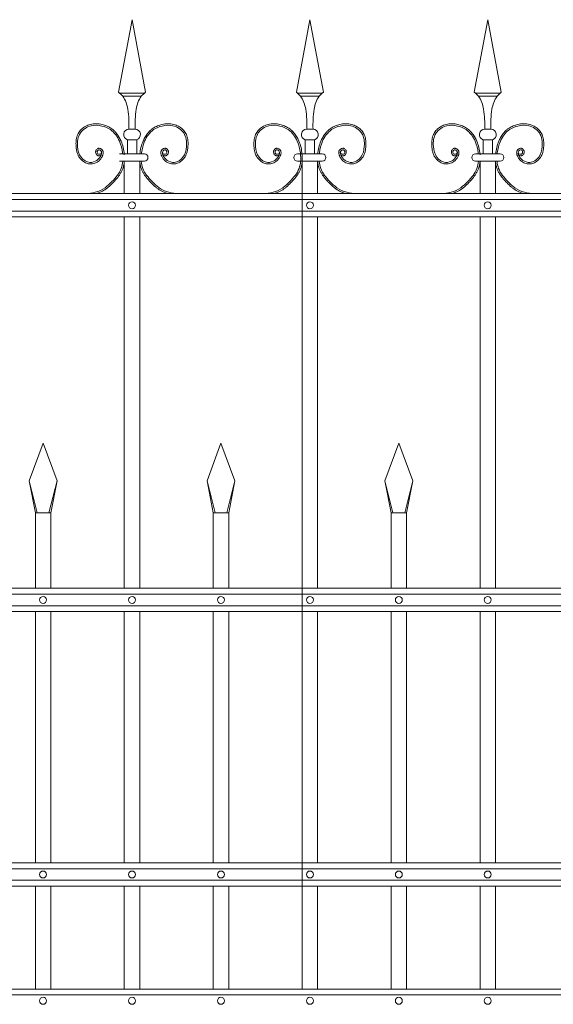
# Model space of a CAD drawing. Header units: millimetres. Extents: x 6567289036 to 6568990308, y 5976640423 to 5977332400.
# Tile 208 of 256: x 6568252767 to 6568253449, y 5976808842 to 5976810100. Entities that reach past the tile are written whole.
import ezdxf

# ---------------------------------------------------------------- set-up
doc = ezdxf.new("R2010")
doc.units = ezdxf.units.MM
doc.layers.add('01_widok', color=7, linetype='Continuous', lineweight=13)

# ---------------------------------------------------------------- blocks, each defined once
blk = doc.blocks.new('A$C6D0402AF')
at = {"layer": '01_widok'}
for p, q in [((1.4125, 1.4602), (1.43, 1.5538)), ((1.4475, 1.4602), (1.43, 1.5538)), ((1.6425, 1.4602), (1.66, 1.5538)), ((1.6775, 1.4602), (1.66, 1.5538)), ((1.8725, 1.4602), (1.89, 1.5538)), ((1.9075, 1.4602), (1.89, 1.5538)), ((1.43, 1.4588), (1.414, 1.4588)), ((1.43, 1.4548), (1.418, 1.4548)), ((1.43, 1.4588), (1.446, 1.4588)), ((1.43, 1.4548), (1.442, 1.4548)), ((1.66, 1.4588), (1.644, 1.4588)), ((1.66, 1.4548), (1.648, 1.4548)), ((1.66, 1.4588), (1.676, 1.4588)), ((1.66, 1.4548), (1.672, 1.4548)), ((1.89, 1.4588), (1.874, 1.4588)), ((1.89, 1.4548), (1.878, 1.4548)), ((1.89, 1.4588), (1.906, 1.4588)), ((1.89, 1.4548), (1.902, 1.4548)), ((1.43, 1.4125), (1.426, 1.4125)), ((1.43, 1.4125), (1.434, 1.4125)), ((1.66, 1.4125), (1.656, 1.4125)), ((1.66, 1.4125), (1.664, 1.4125)), ((1.89, 1.4125), (1.886, 1.4125)), ((1.89, 1.4125), (1.894, 1.4125)), ((1.424, 1.3985), (1.43, 1.3985)), ((1.424, 1.3985), (1.424, 1.3805)), ((1.436, 1.3985), (1.43, 1.3985)), ((1.436, 1.3985), (1.436, 1.3805)), ((1.654, 1.3985), (1.66, 1.3985)), ((1.654, 1.3985), (1.654, 1.3805)), ((1.666, 1.3985), (1.66, 1.3985)), ((1.666, 1.3985), (1.666, 1.3805)), ((1.884, 1.3985), (1.89, 1.3985)), ((1.884, 1.3985), (1.884, 1.3805)), ((1.896, 1.3985), (1.89, 1.3985)), ((1.896, 1.3985), (1.896, 1.3805)), ((1.43, 1.3805), (1.414, 1.3805)), ((1.43, 1.3805), (1.446, 1.3805)), ((1.66, 1.3805), (1.644, 1.3805)), ((1.65, 1.379), (1.65, 1.329)), ((1.65, 1.379), (1.65, 0.301)), ((1.66, 1.3805), (1.676, 1.3805)), ((1.89, 1.3805), (1.874, 1.3805)), ((1.89, 1.3805), (1.906, 1.3805)), ((1.42, 1.371), (1.414, 1.371)), ((1.42, 1.371), (1.42, 1.329)), ((1.42, 1.371), (1.44, 1.371)), ((1.44, 1.371), (1.44, 1.329)), ((1.44, 1.371), (1.446, 1.371)), ((1.65, 1.371), (1.644, 1.371)), ((1.65, 1.371), (1.65, 1.329)), ((1.65, 1.371), (1.67, 1.371)), ((1.67, 1.371), (1.67, 1.329)), ((1.67, 1.371), (1.676, 1.371)), ((1.88, 1.371), (1.874, 1.371)), ((1.88, 1.371), (1.88, 1.329)), ((1.88, 1.371), (1.9, 1.371)), ((1.9, 1.371), (1.9, 1.329)), ((1.9, 1.371), (1.906, 1.371)), ((2.57, 1.329), (0.06, 1.329)), ((0.06, 1.3215), (2.57, 1.3215)), ((0.06, 1.3065), (2.57, 1.3065)), ((2.57, 1.299), (0.06, 1.299)), ((1.42, 1.299), (1.42, 0.819)), ((1.44, 1.299), (1.44, 0.819)), ((1.65, 1.299), (1.65, 0.819)), ((1.67, 1.299), (1.67, 0.819)), ((1.88, 1.299), (1.88, 0.819)), ((1.9, 1.299), (1.9, 0.819)), ((1.297, 0.9577), (1.315, 1.0067)), ((1.333, 0.9577), (1.315, 1.0067)), ((1.527, 0.9577), (1.545, 1.0067)), ((1.563, 0.9577), (1.545, 1.0067)), ((1.757, 0.9577), (1.775, 1.0067)), ((1.793, 0.9577), (1.775, 1.0067)), ((1.3074, 0.9167), (1.297, 0.9577)), ((1.297, 0.9577), (1.305, 0.9167)), ((1.3226, 0.9167), (1.333, 0.9577)), ((1.333, 0.9577), (1.325, 0.9167)), ((1.5374, 0.9167), (1.527, 0.9577)), ((1.527, 0.9577), (1.535, 0.9167)), ((1.5526, 0.9167), (1.563, 0.9577)), ((1.563, 0.9577), (1.555, 0.9167)), ((1.7674, 0.9167), (1.757, 0.9577)), ((1.757, 0.9577), (1.765, 0.9167)), ((1.7826, 0.9167), (1.793, 0.9577)), ((1.793, 0.9577), (1.785, 0.9167)), ((1.315, 0.9167), (1.305, 0.9167)), ((1.305, 0.9167), (1.305, 0.819)), ((1.315, 0.9167), (1.325, 0.9167)), ((1.325, 0.9167), (1.325, 0.819)), ((1.545, 0.9167), (1.535, 0.9167)), ((1.535, 0.9167), (1.535, 0.819)), ((1.545, 0.9167), (1.555, 0.9167)), ((1.555, 0.9167), (1.555, 0.819)), ((1.775, 0.9167), (1.765, 0.9167)), ((1.765, 0.9167), (1.765, 0.819)), ((1.775, 0.9167), (1.785, 0.9167)), ((1.785, 0.9167), (1.785, 0.819)), ((2.57, 0.819), (0.06, 0.819)), ((2.57, 0.8115), (0.06, 0.8115)), ((2.57, 0.7965), (0.06, 0.7965)), ((2.57, 0.789), (0.06, 0.789)), ((1.305, 0.789), (1.305, 0.4642)), ((1.325, 0.789), (1.325, 0.4642)), ((1.42, 0.789), (1.42, 0.4642)), ((1.44, 0.789), (1.44, 0.4642)), ((1.535, 0.789), (1.535, 0.4642)), ((1.555, 0.789), (1.555, 0.4642)), ((1.65, 0.789), (1.65, 0.4642)), ((1.67, 0.789), (1.67, 0.4642)), ((1.765, 0.789), (1.765, 0.4642)), ((1.785, 0.789), (1.785, 0.4642)), ((1.88, 0.789), (1.88, 0.4642)), ((1.9, 0.789), (1.9, 0.4642)), ((2.57, 0.4642), (0.06, 0.4642)), ((2.57, 0.4567), (0.06, 0.4567)), ((2.57, 0.4417), (0.06, 0.4417)), ((2.57, 0.4342), (0.06, 0.4342)), ((1.305, 0.4342), (1.305, 0.301)), ((1.325, 0.4342), (1.325, 0.301)), ((1.42, 0.4342), (1.42, 0.301)), ((1.44, 0.4342), (1.44, 0.301)), ((1.535, 0.4342), (1.535, 0.301)), ((1.555, 0.4342), (1.555, 0.301)), ((1.65, 0.4342), (1.65, 0.301)), ((1.67, 0.4342), (1.67, 0.301)), ((1.765, 0.4342), (1.765, 0.301)), ((1.785, 0.4342), (1.785, 0.301)), ((1.88, 0.4342), (1.88, 0.301)), ((1.9, 0.4342), (1.9, 0.301)), ((0.06, 0.301), (2.57, 0.301)), ((2.57, 0.301), (0.06, 0.301)), ((2.57, 0.2935), (0.06, 0.2935))]:
    blk.add_line(p, q, dxfattribs=at)
for centre in [(1.43, 1.314), (1.66, 1.314), (1.89, 1.314), (1.315, 0.804), (1.43, 0.804), (1.545, 0.804), (1.66, 0.804), (1.775, 0.804), (1.89, 0.804), (1.315, 0.4492), (1.43, 0.4492), (1.545, 0.4492), (1.66, 0.4492), (1.775, 0.4492), (1.89, 0.4492), (1.315, 0.286), (1.43, 0.286), (1.545, 0.286), (1.66, 0.286), (1.775, 0.286), (1.89, 0.286)]:
    blk.add_circle(centre, 0.0045, dxfattribs=at)
for centre, radius, start, end in [((1.4263, 1.4053), 0.00718, 92.058, 251.6817), ((1.4337, 1.4053), 0.00718, 288.3183, 87.942), ((1.6563, 1.4053), 0.00718, 92.058, 251.6817), ((1.6637, 1.4053), 0.00718, 288.3183, 87.942), ((1.8863, 1.4053), 0.00718, 92.058, 251.6817), ((1.8937, 1.4053), 0.00718, 288.3183, 87.942), ((1.4459, 1.3757), 0.00473, 271.3822, 88.6178), ((1.6441, 1.3757), 0.00473, 91.3822, 268.6178), ((1.6759, 1.3757), 0.00473, 271.3822, 88.6178), ((1.8741, 1.3757), 0.00473, 91.3822, 268.6178), ((1.9059, 1.3757), 0.00473, 271.3822, 88.6178)]:
    blk.add_arc(centre, radius, start, end, dxfattribs=at)
for points in [[(1.4125, 1.4602), (1.418, 1.4548), (1.4246, 1.4381), (1.426, 1.4125)], [(1.4475, 1.4602), (1.442, 1.4548), (1.4354, 1.4381), (1.434, 1.4125)], [(1.6425, 1.4602), (1.648, 1.4548), (1.6546, 1.4381), (1.656, 1.4125)], [(1.6775, 1.4602), (1.672, 1.4548), (1.6654, 1.4381), (1.664, 1.4125)], [(1.8725, 1.4602), (1.878, 1.4548), (1.8846, 1.4381), (1.886, 1.4125)], [(1.9075, 1.4602), (1.902, 1.4548), (1.8954, 1.4381), (1.894, 1.4125)], [(1.6478, 1.3805), (1.6482, 1.3762), (1.648, 1.371)]]:
    blk.add_spline(points, degree=3, dxfattribs=at)
for points, knots in [([(1.3901, 1.3792), (1.389, 1.3776), (1.3866, 1.3779), (1.386, 1.3781), (1.3858, 1.3782), (1.3854, 1.3784), (1.3852, 1.3785), (1.3845, 1.3789), (1.3842, 1.3794), (1.3835, 1.3803), (1.3833, 1.3808), (1.383, 1.3818), (1.3829, 1.3823), (1.383, 1.3832), (1.383, 1.3835), (1.3831, 1.3841), (1.3832, 1.3844), (1.3835, 1.3852), (1.3838, 1.3856), (1.3845, 1.3865), (1.3849, 1.3869), (1.3857, 1.3873), (1.386, 1.3874), (1.3865, 1.3876), (1.3867, 1.3876), (1.3872, 1.3876), (1.3874, 1.3876), (1.3882, 1.3876), (1.3887, 1.3875), (1.3896, 1.387), (1.39, 1.3868), (1.3908, 1.3862), (1.3911, 1.3858), (1.3917, 1.3852), (1.3918, 1.3849), (1.3921, 1.3844), (1.3923, 1.3841), (1.3925, 1.3835), (1.3925, 1.3832), (1.3927, 1.3824), (1.3927, 1.3818), (1.3926, 1.3807), (1.3925, 1.3802), (1.3923, 1.3794), (1.3922, 1.3791), (1.392, 1.3785), (1.3919, 1.3781), (1.3916, 1.3774), (1.3914, 1.3771), (1.3909, 1.3761), (1.3906, 1.3755), (1.3894, 1.3736), (1.3884, 1.3725), (1.3858, 1.3702), (1.3839, 1.3691), (1.38, 1.3676), (1.3778, 1.3673), (1.3749, 1.3674), (1.3741, 1.3675), (1.3726, 1.3679), (1.3718, 1.3681), (1.3692, 1.3691), (1.3675, 1.3701), (1.3647, 1.3724), (1.3636, 1.3735), (1.3617, 1.376), (1.3609, 1.3773), (1.3596, 1.3801), (1.3591, 1.3815), (1.3584, 1.3843), (1.3581, 1.3858), (1.3578, 1.3883), (1.3577, 1.3894), (1.3576, 1.3916), (1.3575, 1.3928), (1.3576, 1.3961), (1.3578, 1.3983), (1.3587, 1.4027), (1.3594, 1.4048), (1.361, 1.4077), (1.3615, 1.4085), (1.3627, 1.4101), (1.3633, 1.4109), (1.3654, 1.4131), (1.367, 1.4143), (1.3705, 1.4164), (1.3724, 1.4173), (1.3755, 1.4184), (1.3767, 1.4187), (1.3792, 1.4191), (1.3804, 1.4193), (1.3837, 1.4194), (1.3857, 1.4193), (1.3889, 1.4189), (1.3901, 1.4186), (1.3932, 1.4179), (1.3952, 1.4173), (1.399, 1.4158), (1.4008, 1.4149), (1.4035, 1.4132), (1.4044, 1.4125), (1.4061, 1.4111), (1.407, 1.4103), (1.4093, 1.4078), (1.4107, 1.406), (1.413, 1.4025), (1.414, 1.4007), (1.4162, 1.3963), (1.4172, 1.3935), (1.4187, 1.3879), (1.4193, 1.385), (1.4197, 1.3815), (1.4198, 1.381), (1.42, 1.379)], [4.6165, 4.6165, 4.6165, 4.6165, 5.188367, 5.188367, 5.549428, 5.549428, 5.910489, 5.910489, 6.837983, 6.837983, 7.765478, 7.765478, 8.692972, 8.692972, 9.190028, 9.190028, 9.687083, 9.687083, 10.618534, 10.618534, 11.549985, 11.549985, 12.010547, 12.010547, 12.33998, 12.33998, 12.669414, 12.669414, 13.561099, 13.561099, 14.452783, 14.452783, 15.344467, 15.344467, 15.940368, 15.940368, 16.492607, 16.492607, 17.044846, 17.044846, 18.200205, 18.200205, 19.355563, 19.355563, 20.151118, 20.151118, 21.100453, 21.100453, 22.049789, 22.049789, 23.94846, 23.94846, 27.745803, 27.745803, 33.221248, 33.221248, 38.696693, 38.696693, 40.725069, 40.725069, 42.753445, 42.753445, 47.908007, 47.908007, 52.041948, 52.041948, 56.17589, 56.17589, 60.309831, 60.309831, 64.342201, 64.342201, 67.40836, 67.40836, 70.47452, 70.47452, 76.606839, 76.606839, 82.739158, 82.739158, 85.455708, 85.455708, 88.172258, 88.172258, 93.605357, 93.605357, 99.038456, 99.038456, 102.482403, 102.482403, 105.92635, 105.92635, 111.504268, 111.504268, 114.996104, 114.996104, 120.708661, 120.708661, 126.421218, 126.421218, 129.587167, 129.587167, 132.753115, 132.753115, 139.085012, 139.085012, 144.64085, 144.64085, 153.114925, 153.114925, 161.589001, 161.589001, 163.11027, 163.11027, 163.11027, 163.11027]), ([(1.3906, 1.3827), (1.3904, 1.3819), (1.39, 1.38), (1.386, 1.3793), (1.3842, 1.3832), (1.387, 1.3867), (1.3913, 1.3836), (1.39, 1.3775), (1.3852, 1.3712), (1.3741, 1.3677), (1.3622, 1.3756), (1.3586, 1.3909), (1.3606, 1.4085), (1.376, 1.4182), (1.3905, 1.4172), (1.4048, 1.4116), (1.4143, 1.3981), (1.4171, 1.3866), (1.4178, 1.3809), (1.4178, 1.3805)], [0, 0, 0, 0, 2.276171, 5.482858, 9.081143, 12.123133, 16.088096, 20.24215, 29.50989, 38.967775, 52.064989, 66.796785, 84.531155, 101.296087, 115.254866, 127.16367, 146.089907, 161.545397, 162.912572, 162.912572, 162.912572, 162.912572]), ([(1.4699, 1.3792), (1.471, 1.3776), (1.4734, 1.3779), (1.474, 1.3781), (1.4742, 1.3782), (1.4746, 1.3784), (1.4748, 1.3785), (1.4755, 1.3789), (1.4758, 1.3794), (1.4765, 1.3803), (1.4767, 1.3808), (1.477, 1.3818), (1.4771, 1.3823), (1.477, 1.3832), (1.477, 1.3835), (1.4769, 1.3841), (1.4768, 1.3844), (1.4765, 1.3852), (1.4762, 1.3856), (1.4755, 1.3865), (1.4751, 1.3869), (1.4743, 1.3873), (1.474, 1.3874), (1.4735, 1.3876), (1.4733, 1.3876), (1.4728, 1.3876), (1.4726, 1.3876), (1.4718, 1.3876), (1.4713, 1.3875), (1.4704, 1.387), (1.47, 1.3868), (1.4692, 1.3862), (1.4689, 1.3858), (1.4683, 1.3852), (1.4682, 1.3849), (1.4679, 1.3844), (1.4677, 1.3841), (1.4675, 1.3835), (1.4675, 1.3832), (1.4673, 1.3824), (1.4673, 1.3818), (1.4674, 1.3807), (1.4675, 1.3802), (1.4677, 1.3794), (1.4678, 1.3791), (1.468, 1.3785), (1.4681, 1.3781), (1.4684, 1.3774), (1.4686, 1.3771), (1.4691, 1.3761), (1.4694, 1.3755), (1.4706, 1.3736), (1.4716, 1.3725), (1.4742, 1.3702), (1.4761, 1.3691), (1.48, 1.3676), (1.4822, 1.3673), (1.4851, 1.3674), (1.4859, 1.3675), (1.4874, 1.3679), (1.4882, 1.3681), (1.4908, 1.3691), (1.4925, 1.3701), (1.4953, 1.3724), (1.4964, 1.3735), (1.4983, 1.376), (1.4991, 1.3773), (1.5004, 1.3801), (1.5009, 1.3815), (1.5016, 1.3843), (1.5019, 1.3858), (1.5022, 1.3883), (1.5023, 1.3894), (1.5024, 1.3916), (1.5025, 1.3928), (1.5024, 1.3961), (1.5022, 1.3983), (1.5013, 1.4027), (1.5006, 1.4048), (1.499, 1.4077), (1.4985, 1.4085), (1.4973, 1.4101), (1.4967, 1.4109), (1.4946, 1.4131), (1.493, 1.4143), (1.4895, 1.4164), (1.4876, 1.4173), (1.4845, 1.4184), (1.4833, 1.4187), (1.4808, 1.4191), (1.4796, 1.4193), (1.4763, 1.4194), (1.4743, 1.4193), (1.4711, 1.4189), (1.4699, 1.4186), (1.4668, 1.4179), (1.4648, 1.4173), (1.461, 1.4158), (1.4592, 1.4149), (1.4565, 1.4132), (1.4556, 1.4125), (1.4539, 1.4111), (1.453, 1.4103), (1.4507, 1.4078), (1.4493, 1.406), (1.447, 1.4025), (1.446, 1.4007), (1.4438, 1.3963), (1.4428, 1.3935), (1.4413, 1.3879), (1.4407, 1.385), (1.4403, 1.3815), (1.4402, 1.381), (1.4402, 1.3805)], [4.6165, 4.6165, 4.6165, 4.6165, 5.188367, 5.188367, 5.549428, 5.549428, 5.910489, 5.910489, 6.837983, 6.837983, 7.765478, 7.765478, 8.692972, 8.692972, 9.190028, 9.190028, 9.687083, 9.687083, 10.618534, 10.618534, 11.549985, 11.549985, 12.010547, 12.010547, 12.33998, 12.33998, 12.669414, 12.669414, 13.561099, 13.561099, 14.452783, 14.452783, 15.344467, 15.344467, 15.940368, 15.940368, 16.492607, 16.492607, 17.044846, 17.044846, 18.200205, 18.200205, 19.355563, 19.355563, 20.151118, 20.151118, 21.100453, 21.100453, 22.049789, 22.049789, 23.94846, 23.94846, 27.745803, 27.745803, 33.221248, 33.221248, 38.696693, 38.696693, 40.725069, 40.725069, 42.753445, 42.753445, 47.908007, 47.908007, 52.041948, 52.041948, 56.17589, 56.17589, 60.309831, 60.309831, 64.342201, 64.342201, 67.40836, 67.40836, 70.47452, 70.47452, 76.606839, 76.606839, 82.739158, 82.739158, 85.455708, 85.455708, 88.172258, 88.172258, 93.605357, 93.605357, 99.038456, 99.038456, 102.482403, 102.482403, 105.92635, 105.92635, 111.504268, 111.504268, 114.996104, 114.996104, 120.708661, 120.708661, 126.421218, 126.421218, 129.587167, 129.587167, 132.753115, 132.753115, 139.085012, 139.085012, 144.64085, 144.64085, 153.114925, 153.114925, 161.589001, 161.589001, 163.11027, 163.11027, 163.11027, 163.11027]), ([(1.4694, 1.3827), (1.4696, 1.3819), (1.47, 1.38), (1.474, 1.3793), (1.4758, 1.3832), (1.473, 1.3867), (1.4687, 1.3836), (1.47, 1.3775), (1.4748, 1.3712), (1.4859, 1.3677), (1.4978, 1.3756), (1.5014, 1.3909), (1.4994, 1.4085), (1.484, 1.4182), (1.4695, 1.4172), (1.4552, 1.4116), (1.4457, 1.3981), (1.4429, 1.3866), (1.4422, 1.3809), (1.4422, 1.3805)], [0, 0, 0, 0, 2.276171, 5.482858, 9.081143, 12.123133, 16.088096, 20.24215, 29.50989, 38.967775, 52.064989, 66.796785, 84.531155, 101.296087, 115.254866, 127.16367, 146.089907, 161.545397, 162.912572, 162.912572, 162.912572, 162.912572]), ([(1.6201, 1.3792), (1.619, 1.3776), (1.6166, 1.3779), (1.616, 1.3781), (1.6158, 1.3782), (1.6154, 1.3784), (1.6152, 1.3785), (1.6145, 1.3789), (1.6142, 1.3794), (1.6135, 1.3803), (1.6133, 1.3808), (1.613, 1.3818), (1.6129, 1.3823), (1.613, 1.3832), (1.613, 1.3835), (1.6131, 1.3841), (1.6132, 1.3844), (1.6135, 1.3852), (1.6138, 1.3856), (1.6145, 1.3865), (1.6149, 1.3869), (1.6157, 1.3873), (1.616, 1.3874), (1.6165, 1.3876), (1.6167, 1.3876), (1.6172, 1.3876), (1.6174, 1.3876), (1.6182, 1.3876), (1.6187, 1.3875), (1.6196, 1.387), (1.62, 1.3868), (1.6208, 1.3862), (1.6211, 1.3858), (1.6217, 1.3852), (1.6218, 1.3849), (1.6221, 1.3844), (1.6223, 1.3841), (1.6225, 1.3835), (1.6225, 1.3832), (1.6227, 1.3824), (1.6227, 1.3818), (1.6226, 1.3807), (1.6225, 1.3802), (1.6223, 1.3794), (1.6222, 1.3791), (1.622, 1.3785), (1.6219, 1.3781), (1.6216, 1.3774), (1.6214, 1.3771), (1.6209, 1.3761), (1.6206, 1.3755), (1.6194, 1.3736), (1.6184, 1.3725), (1.6158, 1.3702), (1.6139, 1.3691), (1.61, 1.3676), (1.6078, 1.3673), (1.6049, 1.3674), (1.6041, 1.3675), (1.6026, 1.3679), (1.6018, 1.3681), (1.5992, 1.3691), (1.5975, 1.3701), (1.5947, 1.3724), (1.5936, 1.3735), (1.5917, 1.376), (1.5909, 1.3773), (1.5896, 1.3801), (1.5891, 1.3815), (1.5884, 1.3843), (1.5881, 1.3858), (1.5878, 1.3883), (1.5877, 1.3894), (1.5876, 1.3916), (1.5875, 1.3928), (1.5876, 1.3961), (1.5878, 1.3983), (1.5887, 1.4027), (1.5894, 1.4048), (1.591, 1.4077), (1.5915, 1.4085), (1.5927, 1.4101), (1.5933, 1.4109), (1.5954, 1.4131), (1.597, 1.4143), (1.6005, 1.4164), (1.6024, 1.4173), (1.6055, 1.4184), (1.6067, 1.4187), (1.6092, 1.4191), (1.6104, 1.4193), (1.6137, 1.4194), (1.6157, 1.4193), (1.6189, 1.4189), (1.6201, 1.4186), (1.6232, 1.4179), (1.6252, 1.4173), (1.629, 1.4158), (1.6308, 1.4149), (1.6335, 1.4132), (1.6344, 1.4125), (1.6361, 1.4111), (1.637, 1.4103), (1.6393, 1.4078), (1.6407, 1.406), (1.643, 1.4025), (1.644, 1.4007), (1.6462, 1.3963), (1.6472, 1.3935), (1.6487, 1.3879), (1.6493, 1.385), (1.6497, 1.3815), (1.6498, 1.381), (1.65, 1.379)], [4.6165, 4.6165, 4.6165, 4.6165, 5.188367, 5.188367, 5.549428, 5.549428, 5.910489, 5.910489, 6.837983, 6.837983, 7.765478, 7.765478, 8.692972, 8.692972, 9.190028, 9.190028, 9.687083, 9.687083, 10.618534, 10.618534, 11.549985, 11.549985, 12.010547, 12.010547, 12.33998, 12.33998, 12.669414, 12.669414, 13.561099, 13.561099, 14.452783, 14.452783, 15.344467, 15.344467, 15.940368, 15.940368, 16.492607, 16.492607, 17.044846, 17.044846, 18.200205, 18.200205, 19.355563, 19.355563, 20.151118, 20.151118, 21.100453, 21.100453, 22.049789, 22.049789, 23.94846, 23.94846, 27.745803, 27.745803, 33.221248, 33.221248, 38.696693, 38.696693, 40.725069, 40.725069, 42.753445, 42.753445, 47.908007, 47.908007, 52.041948, 52.041948, 56.17589, 56.17589, 60.309831, 60.309831, 64.342201, 64.342201, 67.40836, 67.40836, 70.47452, 70.47452, 76.606839, 76.606839, 82.739158, 82.739158, 85.455708, 85.455708, 88.172258, 88.172258, 93.605357, 93.605357, 99.038456, 99.038456, 102.482403, 102.482403, 105.92635, 105.92635, 111.504268, 111.504268, 114.996104, 114.996104, 120.708661, 120.708661, 126.421218, 126.421218, 129.587167, 129.587167, 132.753115, 132.753115, 139.085012, 139.085012, 144.64085, 144.64085, 153.114925, 153.114925, 161.589001, 161.589001, 163.11027, 163.11027, 163.11027, 163.11027]), ([(1.6201, 1.3792), (1.619, 1.3776), (1.6166, 1.3779), (1.616, 1.3781), (1.6158, 1.3782), (1.6154, 1.3784), (1.6152, 1.3785), (1.6145, 1.3789), (1.6142, 1.3794), (1.6135, 1.3803), (1.6133, 1.3808), (1.613, 1.3818), (1.6129, 1.3823), (1.613, 1.3832), (1.613, 1.3835), (1.6131, 1.3841), (1.6132, 1.3844), (1.6135, 1.3852), (1.6138, 1.3856), (1.6145, 1.3865), (1.6149, 1.3869), (1.6157, 1.3873), (1.616, 1.3874), (1.6165, 1.3876), (1.6167, 1.3876), (1.6172, 1.3876), (1.6174, 1.3876), (1.6182, 1.3876), (1.6187, 1.3875), (1.6196, 1.387), (1.62, 1.3868), (1.6208, 1.3862), (1.6211, 1.3858), (1.6217, 1.3852), (1.6218, 1.3849), (1.6221, 1.3844), (1.6223, 1.3841), (1.6225, 1.3835), (1.6225, 1.3832), (1.6227, 1.3824), (1.6227, 1.3818), (1.6226, 1.3807), (1.6225, 1.3802), (1.6223, 1.3794), (1.6222, 1.3791), (1.622, 1.3785), (1.6219, 1.3781), (1.6216, 1.3774), (1.6214, 1.3771), (1.6209, 1.3761), (1.6206, 1.3755), (1.6194, 1.3736), (1.6184, 1.3725), (1.6158, 1.3702), (1.6139, 1.3691), (1.61, 1.3676), (1.6078, 1.3673), (1.6049, 1.3674), (1.6041, 1.3675), (1.6026, 1.3679), (1.6018, 1.3681), (1.5992, 1.3691), (1.5975, 1.3701), (1.5947, 1.3724), (1.5936, 1.3735), (1.5917, 1.376), (1.5909, 1.3773), (1.5896, 1.3801), (1.5891, 1.3815), (1.5884, 1.3843), (1.5881, 1.3858), (1.5878, 1.3883), (1.5877, 1.3894), (1.5876, 1.3916), (1.5875, 1.3928), (1.5876, 1.3961), (1.5878, 1.3983), (1.5887, 1.4027), (1.5894, 1.4048), (1.591, 1.4077), (1.5915, 1.4085), (1.5927, 1.4101), (1.5933, 1.4109), (1.5954, 1.4131), (1.597, 1.4143), (1.6005, 1.4164), (1.6024, 1.4173), (1.6055, 1.4184), (1.6067, 1.4187), (1.6092, 1.4191), (1.6104, 1.4193), (1.6137, 1.4194), (1.6157, 1.4193), (1.6189, 1.4189), (1.6201, 1.4186), (1.6232, 1.4179), (1.6252, 1.4173), (1.629, 1.4158), (1.6308, 1.4149), (1.6335, 1.4132), (1.6344, 1.4125), (1.6361, 1.4111), (1.637, 1.4103), (1.6393, 1.4078), (1.6407, 1.406), (1.643, 1.4025), (1.644, 1.4007), (1.6462, 1.3963), (1.6472, 1.3935), (1.6487, 1.3879), (1.6493, 1.385), (1.6497, 1.3815), (1.6498, 1.381), (1.6498, 1.3805)], [4.6165, 4.6165, 4.6165, 4.6165, 5.188367, 5.188367, 5.549428, 5.549428, 5.910489, 5.910489, 6.837983, 6.837983, 7.765478, 7.765478, 8.692972, 8.692972, 9.190028, 9.190028, 9.687083, 9.687083, 10.618534, 10.618534, 11.549985, 11.549985, 12.010547, 12.010547, 12.33998, 12.33998, 12.669414, 12.669414, 13.561099, 13.561099, 14.452783, 14.452783, 15.344467, 15.344467, 15.940368, 15.940368, 16.492607, 16.492607, 17.044846, 17.044846, 18.200205, 18.200205, 19.355563, 19.355563, 20.151118, 20.151118, 21.100453, 21.100453, 22.049789, 22.049789, 23.94846, 23.94846, 27.745803, 27.745803, 33.221248, 33.221248, 38.696693, 38.696693, 40.725069, 40.725069, 42.753445, 42.753445, 47.908007, 47.908007, 52.041948, 52.041948, 56.17589, 56.17589, 60.309831, 60.309831, 64.342201, 64.342201, 67.40836, 67.40836, 70.47452, 70.47452, 76.606839, 76.606839, 82.739158, 82.739158, 85.455708, 85.455708, 88.172258, 88.172258, 93.605357, 93.605357, 99.038456, 99.038456, 102.482403, 102.482403, 105.92635, 105.92635, 111.504268, 111.504268, 114.996104, 114.996104, 120.708661, 120.708661, 126.421218, 126.421218, 129.587167, 129.587167, 132.753115, 132.753115, 139.085012, 139.085012, 144.64085, 144.64085, 153.114925, 153.114925, 161.589001, 161.589001, 163.11027, 163.11027, 163.11027, 163.11027]), ([(1.6206, 1.3827), (1.6204, 1.3819), (1.62, 1.38), (1.616, 1.3793), (1.6142, 1.3832), (1.617, 1.3867), (1.6213, 1.3836), (1.62, 1.3775), (1.6152, 1.3712), (1.6041, 1.3677), (1.5922, 1.3756), (1.5886, 1.3909), (1.5906, 1.4085), (1.606, 1.4182), (1.6205, 1.4172), (1.6348, 1.4116), (1.6443, 1.3981), (1.6471, 1.3866), (1.6478, 1.3809), (1.6478, 1.3805)], [0, 0, 0, 0, 2.276171, 5.482858, 9.081143, 12.123133, 16.088096, 20.24215, 29.50989, 38.967775, 52.064989, 66.796785, 84.531155, 101.296087, 115.254866, 127.16367, 146.089907, 161.545397, 162.912572, 162.912572, 162.912572, 162.912572]), ([(1.6206, 1.3827), (1.6204, 1.3819), (1.62, 1.38), (1.616, 1.3793), (1.6142, 1.3832), (1.617, 1.3867), (1.6213, 1.3836), (1.62, 1.3775), (1.6152, 1.3712), (1.6041, 1.3677), (1.5922, 1.3756), (1.5886, 1.3909), (1.5906, 1.4085), (1.606, 1.4182), (1.6205, 1.4172), (1.6348, 1.4116), (1.6443, 1.3981), (1.6471, 1.3866), (1.6478, 1.3809), (1.6478, 1.3805)], [0, 0, 0, 0, 2.276171, 5.482858, 9.081143, 12.123133, 16.088096, 20.24215, 29.50989, 38.967775, 52.064989, 66.796785, 84.531155, 101.296087, 115.254866, 127.16367, 146.089907, 161.545397, 162.912572, 162.912572, 162.912572, 162.912572]), ([(1.6999, 1.3792), (1.701, 1.3776), (1.7034, 1.3779), (1.704, 1.3781), (1.7042, 1.3782), (1.7046, 1.3784), (1.7048, 1.3785), (1.7055, 1.3789), (1.7058, 1.3794), (1.7065, 1.3803), (1.7067, 1.3808), (1.707, 1.3818), (1.7071, 1.3823), (1.707, 1.3832), (1.707, 1.3835), (1.7069, 1.3841), (1.7068, 1.3844), (1.7065, 1.3852), (1.7062, 1.3856), (1.7055, 1.3865), (1.7051, 1.3869), (1.7043, 1.3873), (1.704, 1.3874), (1.7035, 1.3876), (1.7033, 1.3876), (1.7028, 1.3876), (1.7026, 1.3876), (1.7018, 1.3876), (1.7013, 1.3875), (1.7004, 1.387), (1.7, 1.3868), (1.6992, 1.3862), (1.6989, 1.3858), (1.6983, 1.3852), (1.6982, 1.3849), (1.6979, 1.3844), (1.6977, 1.3841), (1.6975, 1.3835), (1.6975, 1.3832), (1.6973, 1.3824), (1.6973, 1.3818), (1.6974, 1.3807), (1.6975, 1.3802), (1.6977, 1.3794), (1.6978, 1.3791), (1.698, 1.3785), (1.6981, 1.3781), (1.6984, 1.3774), (1.6986, 1.3771), (1.6991, 1.3761), (1.6994, 1.3755), (1.7006, 1.3736), (1.7016, 1.3725), (1.7042, 1.3702), (1.7061, 1.3691), (1.71, 1.3676), (1.7122, 1.3673), (1.7151, 1.3674), (1.7159, 1.3675), (1.7174, 1.3679), (1.7182, 1.3681), (1.7208, 1.3691), (1.7225, 1.3701), (1.7253, 1.3724), (1.7264, 1.3735), (1.7283, 1.376), (1.7291, 1.3773), (1.7304, 1.3801), (1.7309, 1.3815), (1.7316, 1.3843), (1.7319, 1.3858), (1.7322, 1.3883), (1.7323, 1.3894), (1.7324, 1.3916), (1.7325, 1.3928), (1.7324, 1.3961), (1.7322, 1.3983), (1.7313, 1.4027), (1.7306, 1.4048), (1.729, 1.4077), (1.7285, 1.4085), (1.7273, 1.4101), (1.7267, 1.4109), (1.7246, 1.4131), (1.723, 1.4143), (1.7195, 1.4164), (1.7176, 1.4173), (1.7145, 1.4184), (1.7133, 1.4187), (1.7108, 1.4191), (1.7096, 1.4193), (1.7063, 1.4194), (1.7043, 1.4193), (1.7011, 1.4189), (1.6999, 1.4186), (1.6968, 1.4179), (1.6948, 1.4173), (1.691, 1.4158), (1.6892, 1.4149), (1.6865, 1.4132), (1.6856, 1.4125), (1.6839, 1.4111), (1.683, 1.4103), (1.6807, 1.4078), (1.6793, 1.406), (1.677, 1.4025), (1.676, 1.4007), (1.6738, 1.3963), (1.6728, 1.3935), (1.6713, 1.3879), (1.6707, 1.385), (1.6703, 1.3815), (1.6702, 1.381), (1.6702, 1.3805)], [4.6165, 4.6165, 4.6165, 4.6165, 5.188367, 5.188367, 5.549428, 5.549428, 5.910489, 5.910489, 6.837983, 6.837983, 7.765478, 7.765478, 8.692972, 8.692972, 9.190028, 9.190028, 9.687083, 9.687083, 10.618534, 10.618534, 11.549985, 11.549985, 12.010547, 12.010547, 12.33998, 12.33998, 12.669414, 12.669414, 13.561099, 13.561099, 14.452783, 14.452783, 15.344467, 15.344467, 15.940368, 15.940368, 16.492607, 16.492607, 17.044846, 17.044846, 18.200205, 18.200205, 19.355563, 19.355563, 20.151118, 20.151118, 21.100453, 21.100453, 22.049789, 22.049789, 23.94846, 23.94846, 27.745803, 27.745803, 33.221248, 33.221248, 38.696693, 38.696693, 40.725069, 40.725069, 42.753445, 42.753445, 47.908007, 47.908007, 52.041948, 52.041948, 56.17589, 56.17589, 60.309831, 60.309831, 64.342201, 64.342201, 67.40836, 67.40836, 70.47452, 70.47452, 76.606839, 76.606839, 82.739158, 82.739158, 85.455708, 85.455708, 88.172258, 88.172258, 93.605357, 93.605357, 99.038456, 99.038456, 102.482403, 102.482403, 105.92635, 105.92635, 111.504268, 111.504268, 114.996104, 114.996104, 120.708661, 120.708661, 126.421218, 126.421218, 129.587167, 129.587167, 132.753115, 132.753115, 139.085012, 139.085012, 144.64085, 144.64085, 153.114925, 153.114925, 161.589001, 161.589001, 163.11027, 163.11027, 163.11027, 163.11027]), ([(1.6994, 1.3827), (1.6996, 1.3819), (1.7, 1.38), (1.704, 1.3793), (1.7058, 1.3832), (1.703, 1.3867), (1.6987, 1.3836), (1.7, 1.3775), (1.7048, 1.3712), (1.7159, 1.3677), (1.7278, 1.3756), (1.7314, 1.3909), (1.7294, 1.4085), (1.714, 1.4182), (1.6995, 1.4172), (1.6852, 1.4116), (1.6757, 1.3981), (1.6729, 1.3866), (1.6722, 1.3809), (1.6722, 1.3805)], [0, 0, 0, 0, 2.276171, 5.482858, 9.081143, 12.123133, 16.088096, 20.24215, 29.50989, 38.967775, 52.064989, 66.796785, 84.531155, 101.296087, 115.254866, 127.16367, 146.089907, 161.545397, 162.912572, 162.912572, 162.912572, 162.912572]), ([(1.8501, 1.3792), (1.849, 1.3776), (1.8466, 1.3779), (1.846, 1.3781), (1.8458, 1.3782), (1.8454, 1.3784), (1.8452, 1.3785), (1.8445, 1.3789), (1.8442, 1.3794), (1.8435, 1.3803), (1.8433, 1.3808), (1.843, 1.3818), (1.8429, 1.3823), (1.843, 1.3832), (1.843, 1.3835), (1.8431, 1.3841), (1.8432, 1.3844), (1.8435, 1.3852), (1.8438, 1.3856), (1.8445, 1.3865), (1.8449, 1.3869), (1.8457, 1.3873), (1.846, 1.3874), (1.8465, 1.3876), (1.8467, 1.3876), (1.8472, 1.3876), (1.8474, 1.3876), (1.8482, 1.3876), (1.8487, 1.3875), (1.8496, 1.387), (1.85, 1.3868), (1.8508, 1.3862), (1.8511, 1.3858), (1.8517, 1.3852), (1.8518, 1.3849), (1.8521, 1.3844), (1.8523, 1.3841), (1.8525, 1.3835), (1.8525, 1.3832), (1.8527, 1.3824), (1.8527, 1.3818), (1.8526, 1.3807), (1.8525, 1.3802), (1.8523, 1.3794), (1.8522, 1.3791), (1.852, 1.3785), (1.8519, 1.3781), (1.8516, 1.3774), (1.8514, 1.3771), (1.8509, 1.3761), (1.8506, 1.3755), (1.8494, 1.3736), (1.8484, 1.3725), (1.8458, 1.3702), (1.8439, 1.3691), (1.84, 1.3676), (1.8378, 1.3673), (1.8349, 1.3674), (1.8341, 1.3675), (1.8326, 1.3679), (1.8318, 1.3681), (1.8292, 1.3691), (1.8275, 1.3701), (1.8247, 1.3724), (1.8236, 1.3735), (1.8217, 1.376), (1.8209, 1.3773), (1.8196, 1.3801), (1.8191, 1.3815), (1.8184, 1.3843), (1.8181, 1.3858), (1.8178, 1.3883), (1.8177, 1.3894), (1.8176, 1.3916), (1.8175, 1.3928), (1.8176, 1.3961), (1.8178, 1.3983), (1.8187, 1.4027), (1.8194, 1.4048), (1.821, 1.4077), (1.8215, 1.4085), (1.8227, 1.4101), (1.8233, 1.4109), (1.8254, 1.4131), (1.827, 1.4143), (1.8305, 1.4164), (1.8324, 1.4173), (1.8355, 1.4184), (1.8367, 1.4187), (1.8392, 1.4191), (1.8404, 1.4193), (1.8437, 1.4194), (1.8457, 1.4193), (1.8489, 1.4189), (1.8501, 1.4186), (1.8532, 1.4179), (1.8552, 1.4173), (1.859, 1.4158), (1.8608, 1.4149), (1.8635, 1.4132), (1.8644, 1.4125), (1.8661, 1.4111), (1.867, 1.4103), (1.8693, 1.4078), (1.8707, 1.406), (1.873, 1.4025), (1.874, 1.4007), (1.8762, 1.3963), (1.8772, 1.3935), (1.8787, 1.3879), (1.8793, 1.385), (1.8797, 1.3815), (1.8798, 1.381), (1.88, 1.379)], [4.6165, 4.6165, 4.6165, 4.6165, 5.188367, 5.188367, 5.549428, 5.549428, 5.910489, 5.910489, 6.837983, 6.837983, 7.765478, 7.765478, 8.692972, 8.692972, 9.190028, 9.190028, 9.687083, 9.687083, 10.618534, 10.618534, 11.549985, 11.549985, 12.010547, 12.010547, 12.33998, 12.33998, 12.669414, 12.669414, 13.561099, 13.561099, 14.452783, 14.452783, 15.344467, 15.344467, 15.940368, 15.940368, 16.492607, 16.492607, 17.044846, 17.044846, 18.200205, 18.200205, 19.355563, 19.355563, 20.151118, 20.151118, 21.100453, 21.100453, 22.049789, 22.049789, 23.94846, 23.94846, 27.745803, 27.745803, 33.221248, 33.221248, 38.696693, 38.696693, 40.725069, 40.725069, 42.753445, 42.753445, 47.908007, 47.908007, 52.041948, 52.041948, 56.17589, 56.17589, 60.309831, 60.309831, 64.342201, 64.342201, 67.40836, 67.40836, 70.47452, 70.47452, 76.606839, 76.606839, 82.739158, 82.739158, 85.455708, 85.455708, 88.172258, 88.172258, 93.605357, 93.605357, 99.038456, 99.038456, 102.482403, 102.482403, 105.92635, 105.92635, 111.504268, 111.504268, 114.996104, 114.996104, 120.708661, 120.708661, 126.421218, 126.421218, 129.587167, 129.587167, 132.753115, 132.753115, 139.085012, 139.085012, 144.64085, 144.64085, 153.114925, 153.114925, 161.589001, 161.589001, 163.11027, 163.11027, 163.11027, 163.11027]), ([(1.8506, 1.3827), (1.8504, 1.3819), (1.85, 1.38), (1.846, 1.3793), (1.8442, 1.3832), (1.847, 1.3867), (1.8513, 1.3836), (1.85, 1.3775), (1.8452, 1.3712), (1.8341, 1.3677), (1.8222, 1.3756), (1.8186, 1.3909), (1.8206, 1.4085), (1.836, 1.4182), (1.8505, 1.4172), (1.8648, 1.4116), (1.8743, 1.3981), (1.8771, 1.3866), (1.8778, 1.3809), (1.8778, 1.3805)], [0, 0, 0, 0, 2.276171, 5.482858, 9.081143, 12.123133, 16.088096, 20.24215, 29.50989, 38.967775, 52.064989, 66.796785, 84.531155, 101.296087, 115.254866, 127.16367, 146.089907, 161.545397, 162.912572, 162.912572, 162.912572, 162.912572]), ([(1.9299, 1.3792), (1.931, 1.3776), (1.9334, 1.3779), (1.934, 1.3781), (1.9342, 1.3782), (1.9346, 1.3784), (1.9348, 1.3785), (1.9355, 1.3789), (1.9358, 1.3794), (1.9365, 1.3803), (1.9367, 1.3808), (1.937, 1.3818), (1.9371, 1.3823), (1.937, 1.3832), (1.937, 1.3835), (1.9369, 1.3841), (1.9368, 1.3844), (1.9365, 1.3852), (1.9362, 1.3856), (1.9355, 1.3865), (1.9351, 1.3869), (1.9343, 1.3873), (1.934, 1.3874), (1.9335, 1.3876), (1.9333, 1.3876), (1.9328, 1.3876), (1.9326, 1.3876), (1.9318, 1.3876), (1.9313, 1.3875), (1.9304, 1.387), (1.93, 1.3868), (1.9292, 1.3862), (1.9289, 1.3858), (1.9283, 1.3852), (1.9282, 1.3849), (1.9279, 1.3844), (1.9277, 1.3841), (1.9275, 1.3835), (1.9275, 1.3832), (1.9273, 1.3824), (1.9273, 1.3818), (1.9274, 1.3807), (1.9275, 1.3802), (1.9277, 1.3794), (1.9278, 1.3791), (1.928, 1.3785), (1.9281, 1.3781), (1.9284, 1.3774), (1.9286, 1.3771), (1.9291, 1.3761), (1.9294, 1.3755), (1.9306, 1.3736), (1.9316, 1.3725), (1.9342, 1.3702), (1.9361, 1.3691), (1.94, 1.3676), (1.9422, 1.3673), (1.9451, 1.3674), (1.9459, 1.3675), (1.9474, 1.3679), (1.9482, 1.3681), (1.9508, 1.3691), (1.9525, 1.3701), (1.9553, 1.3724), (1.9564, 1.3735), (1.9583, 1.376), (1.9591, 1.3773), (1.9604, 1.3801), (1.9609, 1.3815), (1.9616, 1.3843), (1.9619, 1.3858), (1.9622, 1.3883), (1.9623, 1.3894), (1.9624, 1.3916), (1.9625, 1.3928), (1.9624, 1.3961), (1.9622, 1.3983), (1.9613, 1.4027), (1.9606, 1.4048), (1.959, 1.4077), (1.9585, 1.4085), (1.9573, 1.4101), (1.9567, 1.4109), (1.9546, 1.4131), (1.953, 1.4143), (1.9495, 1.4164), (1.9476, 1.4173), (1.9445, 1.4184), (1.9433, 1.4187), (1.9408, 1.4191), (1.9396, 1.4193), (1.9363, 1.4194), (1.9343, 1.4193), (1.9311, 1.4189), (1.9299, 1.4186), (1.9268, 1.4179), (1.9248, 1.4173), (1.921, 1.4158), (1.9192, 1.4149), (1.9165, 1.4132), (1.9156, 1.4125), (1.9139, 1.4111), (1.913, 1.4103), (1.9107, 1.4078), (1.9093, 1.406), (1.907, 1.4025), (1.906, 1.4007), (1.9038, 1.3963), (1.9028, 1.3935), (1.9013, 1.3879), (1.9007, 1.385), (1.9003, 1.3815), (1.9002, 1.381), (1.9002, 1.3805)], [4.6165, 4.6165, 4.6165, 4.6165, 5.188367, 5.188367, 5.549428, 5.549428, 5.910489, 5.910489, 6.837983, 6.837983, 7.765478, 7.765478, 8.692972, 8.692972, 9.190028, 9.190028, 9.687083, 9.687083, 10.618534, 10.618534, 11.549985, 11.549985, 12.010547, 12.010547, 12.33998, 12.33998, 12.669414, 12.669414, 13.561099, 13.561099, 14.452783, 14.452783, 15.344467, 15.344467, 15.940368, 15.940368, 16.492607, 16.492607, 17.044846, 17.044846, 18.200205, 18.200205, 19.355563, 19.355563, 20.151118, 20.151118, 21.100453, 21.100453, 22.049789, 22.049789, 23.94846, 23.94846, 27.745803, 27.745803, 33.221248, 33.221248, 38.696693, 38.696693, 40.725069, 40.725069, 42.753445, 42.753445, 47.908007, 47.908007, 52.041948, 52.041948, 56.17589, 56.17589, 60.309831, 60.309831, 64.342201, 64.342201, 67.40836, 67.40836, 70.47452, 70.47452, 76.606839, 76.606839, 82.739158, 82.739158, 85.455708, 85.455708, 88.172258, 88.172258, 93.605357, 93.605357, 99.038456, 99.038456, 102.482403, 102.482403, 105.92635, 105.92635, 111.504268, 111.504268, 114.996104, 114.996104, 120.708661, 120.708661, 126.421218, 126.421218, 129.587167, 129.587167, 132.753115, 132.753115, 139.085012, 139.085012, 144.64085, 144.64085, 153.114925, 153.114925, 161.589001, 161.589001, 163.11027, 163.11027, 163.11027, 163.11027]), ([(1.9294, 1.3827), (1.9296, 1.3819), (1.93, 1.38), (1.934, 1.3793), (1.9358, 1.3832), (1.933, 1.3867), (1.9287, 1.3836), (1.93, 1.3775), (1.9348, 1.3712), (1.9459, 1.3677), (1.9578, 1.3756), (1.9614, 1.3909), (1.9594, 1.4085), (1.944, 1.4182), (1.9295, 1.4172), (1.9152, 1.4116), (1.9057, 1.3981), (1.9029, 1.3866), (1.9022, 1.3809), (1.9022, 1.3805)], [0, 0, 0, 0, 2.276171, 5.482858, 9.081143, 12.123133, 16.088096, 20.24215, 29.50989, 38.967775, 52.064989, 66.796785, 84.531155, 101.296087, 115.254866, 127.16367, 146.089907, 161.545397, 162.912572, 162.912572, 162.912572, 162.912572]), ([(1.418, 1.371), (1.4177, 1.3678), (1.4158, 1.3578), (1.4062, 1.3465), (1.395, 1.3358), (1.383, 1.33), (1.3726, 1.3293), (1.3669, 1.3291), (1.3655, 1.329)], [172.218122, 172.218122, 172.218122, 172.218122, 181.855132, 202.579273, 214.575372, 228.542226, 241.353249, 245.573586, 245.573586, 245.573586, 245.573586]), ([(1.42, 1.371), (1.4199, 1.3699), (1.4198, 1.3687), (1.4194, 1.366), (1.419, 1.3644), (1.4182, 1.3616), (1.4177, 1.3605), (1.4168, 1.3582), (1.4162, 1.3572), (1.4144, 1.354), (1.413, 1.352), (1.4105, 1.3488), (1.4095, 1.3476), (1.4074, 1.3453), (1.4065, 1.3443), (1.4035, 1.3412), (1.4015, 1.3393), (1.3983, 1.3366), (1.3974, 1.3359), (1.3943, 1.3337), (1.3922, 1.3325), (1.3879, 1.3305), (1.3857, 1.3297), (1.3836, 1.329)], [172.067248, 172.067248, 172.067248, 172.067248, 175.307441, 175.307441, 179.950369, 179.950369, 183.428024, 183.428024, 186.90568, 186.90568, 193.860991, 193.860991, 198.444931, 198.444931, 202.5856, 202.5856, 210.86694, 210.86694, 214.411979, 214.411979, 221.502058, 221.502058, 227.966753, 227.966753, 227.966753, 227.966753]), ([(1.44, 1.371), (1.4401, 1.3699), (1.4402, 1.3687), (1.4406, 1.366), (1.441, 1.3644), (1.4418, 1.3616), (1.4423, 1.3605), (1.4432, 1.3582), (1.4438, 1.3572), (1.4456, 1.354), (1.447, 1.352), (1.4495, 1.3488), (1.4505, 1.3476), (1.4526, 1.3453), (1.4535, 1.3443), (1.4565, 1.3412), (1.4585, 1.3393), (1.4617, 1.3366), (1.4626, 1.3359), (1.4657, 1.3337), (1.4678, 1.3325), (1.4721, 1.3305), (1.4743, 1.3297), (1.4764, 1.329)], [172.067248, 172.067248, 172.067248, 172.067248, 175.307441, 175.307441, 179.950369, 179.950369, 183.428024, 183.428024, 186.90568, 186.90568, 193.860991, 193.860991, 198.444931, 198.444931, 202.5856, 202.5856, 210.86694, 210.86694, 214.411979, 214.411979, 221.502058, 221.502058, 227.966753, 227.966753, 227.966753, 227.966753]), ([(1.442, 1.371), (1.4423, 1.3678), (1.4442, 1.3578), (1.4538, 1.3465), (1.465, 1.3358), (1.477, 1.33), (1.4874, 1.3293), (1.4931, 1.3291), (1.4945, 1.329)], [172.218122, 172.218122, 172.218122, 172.218122, 181.855132, 202.579273, 214.575372, 228.542226, 241.353249, 245.573586, 245.573586, 245.573586, 245.573586]), ([(1.648, 1.371), (1.6477, 1.3678), (1.6458, 1.3578), (1.6362, 1.3465), (1.625, 1.3358), (1.613, 1.33), (1.6026, 1.3293), (1.5969, 1.3291), (1.5955, 1.329)], [172.218122, 172.218122, 172.218122, 172.218122, 181.855132, 202.579273, 214.575372, 228.542226, 241.353249, 245.573586, 245.573586, 245.573586, 245.573586]), ([(1.648, 1.371), (1.6477, 1.3678), (1.6458, 1.3578), (1.6362, 1.3465), (1.625, 1.3358), (1.613, 1.33), (1.6026, 1.3293), (1.5969, 1.3291), (1.5955, 1.329)], [172.218122, 172.218122, 172.218122, 172.218122, 181.855132, 202.579273, 214.575372, 228.542226, 241.353249, 245.573586, 245.573586, 245.573586, 245.573586]), ([(1.65, 1.371), (1.6499, 1.3699), (1.6498, 1.3687), (1.6494, 1.366), (1.649, 1.3644), (1.6482, 1.3616), (1.6477, 1.3605), (1.6468, 1.3582), (1.6462, 1.3572), (1.6444, 1.354), (1.643, 1.352), (1.6405, 1.3488), (1.6395, 1.3476), (1.6374, 1.3453), (1.6365, 1.3443), (1.6335, 1.3412), (1.6315, 1.3393), (1.6283, 1.3366), (1.6274, 1.3359), (1.6243, 1.3337), (1.6222, 1.3325), (1.6179, 1.3305), (1.6157, 1.3297), (1.6136, 1.329)], [172.067248, 172.067248, 172.067248, 172.067248, 175.307441, 175.307441, 179.950369, 179.950369, 183.428024, 183.428024, 186.90568, 186.90568, 193.860991, 193.860991, 198.444931, 198.444931, 202.5856, 202.5856, 210.86694, 210.86694, 214.411979, 214.411979, 221.502058, 221.502058, 227.966753, 227.966753, 227.966753, 227.966753]), ([(1.65, 1.371), (1.6499, 1.3699), (1.6498, 1.3687), (1.6494, 1.366), (1.649, 1.3644), (1.6482, 1.3616), (1.6477, 1.3605), (1.6468, 1.3582), (1.6462, 1.3572), (1.6444, 1.354), (1.643, 1.352), (1.6405, 1.3488), (1.6395, 1.3476), (1.6374, 1.3453), (1.6365, 1.3443), (1.6335, 1.3412), (1.6315, 1.3393), (1.6283, 1.3366), (1.6274, 1.3359), (1.6243, 1.3337), (1.6222, 1.3325), (1.6179, 1.3305), (1.6157, 1.3297), (1.6136, 1.329)], [172.067248, 172.067248, 172.067248, 172.067248, 175.307441, 175.307441, 179.950369, 179.950369, 183.428024, 183.428024, 186.90568, 186.90568, 193.860991, 193.860991, 198.444931, 198.444931, 202.5856, 202.5856, 210.86694, 210.86694, 214.411979, 214.411979, 221.502058, 221.502058, 227.966753, 227.966753, 227.966753, 227.966753]), ([(1.67, 1.371), (1.6701, 1.3699), (1.6702, 1.3687), (1.6706, 1.366), (1.671, 1.3644), (1.6718, 1.3616), (1.6723, 1.3605), (1.6732, 1.3582), (1.6738, 1.3572), (1.6756, 1.354), (1.677, 1.352), (1.6795, 1.3488), (1.6805, 1.3476), (1.6826, 1.3453), (1.6835, 1.3443), (1.6865, 1.3412), (1.6885, 1.3393), (1.6917, 1.3366), (1.6926, 1.3359), (1.6957, 1.3337), (1.6978, 1.3325), (1.7021, 1.3305), (1.7043, 1.3297), (1.7064, 1.329)], [172.067248, 172.067248, 172.067248, 172.067248, 175.307441, 175.307441, 179.950369, 179.950369, 183.428024, 183.428024, 186.90568, 186.90568, 193.860991, 193.860991, 198.444931, 198.444931, 202.5856, 202.5856, 210.86694, 210.86694, 214.411979, 214.411979, 221.502058, 221.502058, 227.966753, 227.966753, 227.966753, 227.966753]), ([(1.672, 1.371), (1.6723, 1.3678), (1.6742, 1.3578), (1.6838, 1.3465), (1.695, 1.3358), (1.707, 1.33), (1.7174, 1.3293), (1.7231, 1.3291), (1.7245, 1.329)], [172.218122, 172.218122, 172.218122, 172.218122, 181.855132, 202.579273, 214.575372, 228.542226, 241.353249, 245.573586, 245.573586, 245.573586, 245.573586]), ([(1.878, 1.371), (1.8777, 1.3678), (1.8758, 1.3578), (1.8662, 1.3465), (1.855, 1.3358), (1.843, 1.33), (1.8326, 1.3293), (1.8269, 1.3291), (1.8255, 1.329)], [172.218122, 172.218122, 172.218122, 172.218122, 181.855132, 202.579273, 214.575372, 228.542226, 241.353249, 245.573586, 245.573586, 245.573586, 245.573586]), ([(1.88, 1.371), (1.8799, 1.3699), (1.8798, 1.3687), (1.8794, 1.366), (1.879, 1.3644), (1.8782, 1.3616), (1.8777, 1.3605), (1.8768, 1.3582), (1.8762, 1.3572), (1.8744, 1.354), (1.873, 1.352), (1.8705, 1.3488), (1.8695, 1.3476), (1.8674, 1.3453), (1.8665, 1.3443), (1.8635, 1.3412), (1.8615, 1.3393), (1.8583, 1.3366), (1.8574, 1.3359), (1.8543, 1.3337), (1.8522, 1.3325), (1.8479, 1.3305), (1.8457, 1.3297), (1.8436, 1.329)], [172.067248, 172.067248, 172.067248, 172.067248, 175.307441, 175.307441, 179.950369, 179.950369, 183.428024, 183.428024, 186.90568, 186.90568, 193.860991, 193.860991, 198.444931, 198.444931, 202.5856, 202.5856, 210.86694, 210.86694, 214.411979, 214.411979, 221.502058, 221.502058, 227.966753, 227.966753, 227.966753, 227.966753]), ([(1.9, 1.371), (1.9001, 1.3699), (1.9002, 1.3687), (1.9006, 1.366), (1.901, 1.3644), (1.9018, 1.3616), (1.9023, 1.3605), (1.9032, 1.3582), (1.9038, 1.3572), (1.9056, 1.354), (1.907, 1.352), (1.9095, 1.3488), (1.9105, 1.3476), (1.9126, 1.3453), (1.9135, 1.3443), (1.9165, 1.3412), (1.9185, 1.3393), (1.9217, 1.3366), (1.9226, 1.3359), (1.9257, 1.3337), (1.9278, 1.3325), (1.9321, 1.3305), (1.9343, 1.3297), (1.9364, 1.329)], [172.067248, 172.067248, 172.067248, 172.067248, 175.307441, 175.307441, 179.950369, 179.950369, 183.428024, 183.428024, 186.90568, 186.90568, 193.860991, 193.860991, 198.444931, 198.444931, 202.5856, 202.5856, 210.86694, 210.86694, 214.411979, 214.411979, 221.502058, 221.502058, 227.966753, 227.966753, 227.966753, 227.966753]), ([(1.902, 1.371), (1.9023, 1.3678), (1.9042, 1.3578), (1.9138, 1.3465), (1.925, 1.3358), (1.937, 1.33), (1.9474, 1.3293), (1.9531, 1.3291), (1.9545, 1.329)], [172.218122, 172.218122, 172.218122, 172.218122, 181.855132, 202.579273, 214.575372, 228.542226, 241.353249, 245.573586, 245.573586, 245.573586, 245.573586])]:
    blk.add_open_spline(points, degree=3, knots=knots, dxfattribs=at)

msp = doc.modelspace()

# ---------------------------------------------------------------- block references
at = {"xscale": 988.5931585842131, "yscale": 988.5931585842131, "zscale": 988.5931585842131, "rotation": 3.128671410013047e-08}
msp.add_blockref('A$C6D0402AF', (6568251496.965089, 5976808563.658334), dxfattribs=at)

doc.saveas('drawing.dxf')
